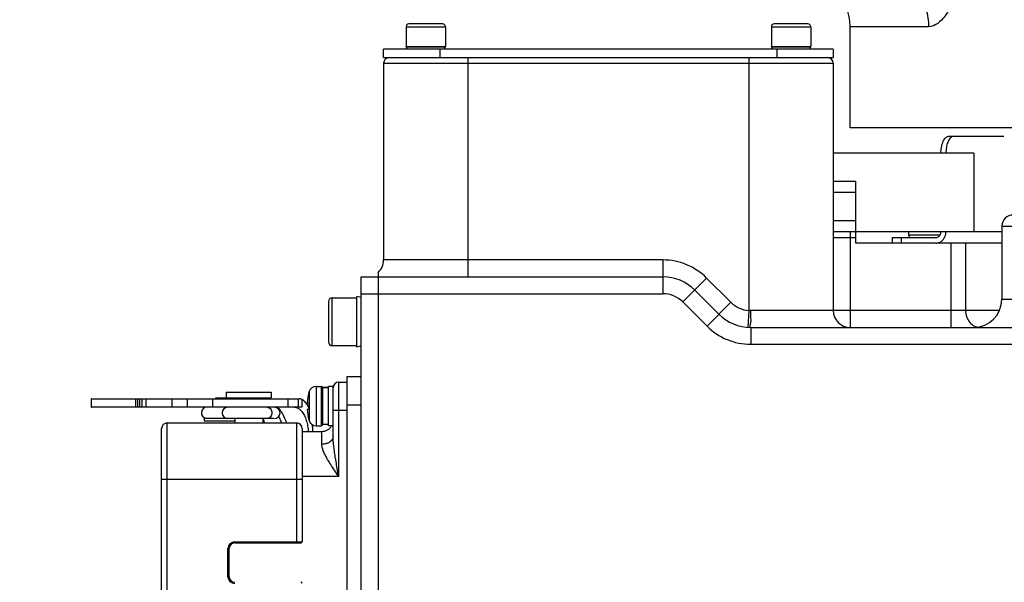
# Model space of a CAD drawing. Header units: millimetres. Extents: x 0 to 1189, y 0 to 841.
# Tile 61 of 88: x 513 to 548, y 460 to 480. Entities that reach past the tile are written whole.
import ezdxf

# ---------------------------------------------------------------- set-up
doc = ezdxf.new("R2010")
doc.units = ezdxf.units.MM
doc.header["$LTSCALE"] = 65.395
doc.layers.get('0').update_dxf_attribs({"linetype": 'CONTINUOUS'})
doc.layers.add('02___PRT_ALL_AXES', color=7, linetype='CONTINUOUS')
doc.styles.get("Standard").update_dxf_attribs({"font": 'txt', "width": 0.7})
doc.dimstyles.new('DIMSTYLE_5', dxfattribs={"dimtxt": 3.5, "dimasz": 3, "dimexe": 0.18, "dimexo": 0.0625, "dimgap": 0.09, "dimtad": 1, "dimlfac": 5, "dimdsep": 46, "dimtxsty": 'Standard', "dimblk": '_FILLED', "dimblk1": '_FILLED', "dimblk2": '_FILLED', "dimcen": 0.09, "dimclrt": 5, "dimadec": 0, "dimazin": 0, "dimtp": 0.01, "dimtm": 0.01, "dimtfac": 1, "dimtofl": 0, "dimtmove": 0, "dimatfit": 3, "dimldrblk": '_FILLED', "dimfxl": 1, "dimtolj": 1, "dimarcsym": 0})

# ---------------------------------------------------------------- blocks, each defined once
blk = doc.blocks.new('_FILLED')
at = {"color": 0, "linetype": 'ByBlock'}
blk.add_solid([(0, 0), (-1, 0.117), (-1, -0.117)], dxfattribs=at)
blk = doc.blocks.new('*D15')
at = {"color": 2, "linetype": 'Continuous'}
for p, q in [((813.541, 710.934), (386.998, 710.934)), ((388.998, 710.934), (388.998, 575.684)), ((388.998, 440.434), (388.998, 575.684)), ((553.498, 440.434), (386.998, 440.434))]:
    blk.add_line(p, q, dxfattribs=at)
at = {"color": 2, "linetype": 'Continuous', "xscale": 3, "yscale": 3, "zscale": 3}
for p, rotation in [((388.998, 710.934), 90), ((388.998, 440.434), 270)]:
    blk.add_blockref('_FILLED', p, dxfattribs=dict(at, rotation=rotation))
blk = doc.blocks.new('*D21')
at = {"color": 2, "linetype": 'Continuous'}
for p, q in [((619.322, 535.134), (428.528, 535.134)), ((430.528, 535.134), (430.528, 487.784)), ((430.528, 440.434), (430.528, 487.784)), ((553.498, 440.434), (428.528, 440.434))]:
    blk.add_line(p, q, dxfattribs=at)
at = {"color": 2, "linetype": 'Continuous', "xscale": 3, "yscale": 3, "zscale": 3}
for p, rotation in [((430.528, 535.134), 90), ((430.528, 440.434), 270)]:
    blk.add_blockref('_FILLED', p, dxfattribs=dict(at, rotation=rotation))

msp = doc.modelspace()

# ---------------------------------------------------------------- linework, layer by layer
at = {"color": 7, "linetype": 'Continuous'}
for p, q in [((526.8223, 480.1345), (526.8223, 479.4345)), ((528.1223, 480.2345), (526.9223, 480.2345)), ((528.2223, 480.1345), (528.2223, 479.4345)), ((539.8223, 480.1345), (539.8223, 479.4345)), ((541.1223, 480.2345), (539.9223, 480.2345)), ((541.2223, 480.1345), (541.2223, 479.4345)), ((526.8223, 479.4345), (528.2223, 479.4345)), ((539.8223, 479.4345), (541.2223, 479.4345)), ((526.0223, 479.0345), (526.0223, 479.3345)), ((542.0223, 479.3345), (526.0223, 479.3345)), ((526.0223, 479.0345), (542.0223, 479.0345)), ((528.0223, 479.3345), (528.0223, 479.0345)), ((540.0223, 479.0345), (540.0223, 479.3345)), ((542.0223, 479.3345), (542.0223, 479.0345)), ((526.0223, 478.8345), (526.0223, 471.8345)), ((542.0223, 478.8345), (542.0223, 470.0345)), ((622.4221, 476.5345), (542.6227, 476.5345)), ((546.1358, 476.2345), (548.0964, 476.2345)), ((547.0223, 475.6345), (542.0223, 475.6345)), ((547.0223, 475.6345), (547.0223, 472.8345)), ((542.0223, 474.6345), (542.8223, 474.6345)), ((542.8223, 472.4345), (542.8223, 474.6345)), ((542.8223, 474.2345), (542.0223, 474.2345)), ((542.0223, 473.2345), (542.8223, 473.2345)), ((547.0223, 472.8345), (542.0223, 472.8345)), ((544.7049, 472.8345), (544.7049, 472.7345)), ((544.7049, 472.7345), (545.8293, 472.7345)), ((548.0223, 472.4345), (542.8223, 472.4345)), ((544.1231, 472.6345), (544.1231, 472.4345)), ((544.1231, 472.6345), (545.6775, 472.6345)), ((525.8223, 471.3872), (525.8223, 441.4345)), ((525.2223, 441.4345), (525.2223, 471.2345)), ((525.2223, 471.2345), (535.9595, 471.2345)), ((537.0909, 470.7658), (537.9536, 469.9031)), ((524.0623, 470.3595), (524.0623, 468.9095)), ((524.1873, 470.4845), (525.0545, 470.4845)), ((539.085, 469.4345), (556.228, 469.4345)), ((525.0545, 468.7845), (524.1873, 468.7845)), ((524.4223, 467.4845), (524.7223, 467.4845)), ((524.7223, 444.9845), (524.7223, 467.6845)), ((524.7223, 467.6845), (525.2223, 467.6845)), ((523.3575, 467.1145), (523.3673, 467.1488)), ((523.3575, 467.1145), (523.3616, 467.1145)), ((523.6165, 467.3345), (523.8023, 467.3345)), ((523.8423, 467.2945), (523.8423, 465.9745)), ((524.0623, 467.2945), (523.8423, 467.2945)), ((524.0623, 467.2898), (523.8423, 467.2898)), ((524.2223, 467.3345), (524.0623, 467.3345)), ((524.0623, 465.9346), (524.0623, 467.3344)), ((524.2223, 465.5628), (524.2223, 467.3344)), ((515.6077, 466.8345), (515.6077, 466.6545)), ((515.6404, 466.8945), (523.0174, 466.8945)), ((517.1886, 466.8945), (517.1886, 466.5945)), ((518.481, 466.8945), (518.481, 466.5945)), ((519.0343, 466.8945), (519.0343, 466.5945)), ((523.3003, 466.7545), (523.3616, 466.7545)), ((523.1083, 466.5945), (515.6404, 466.5945)), ((522.9561, 466.5694), (522.9588, 466.5682)), ((523.3616, 466.5145), (523.3003, 466.5145)), ((518.3223, 466.0345), (522.9223, 466.0345)), ((522.1135, 466.1945), (520.4844, 466.1945)), ((523.3575, 466.1545), (523.3673, 466.1202)), ((523.3616, 466.1545), (523.3575, 466.1545)), ((518.1223, 446.8345), (518.1223, 465.8345)), ((523.1223, 465.8345), (523.1223, 461.8045)), ((523.1223, 465.7345), (523.8223, 465.7345)), ((523.4948, 465.8945), (523.4948, 465.7345)), ((523.6165, 465.9345), (523.8023, 465.9345)), ((524.0623, 465.9745), (523.8423, 465.9745)), ((524.1956, 465.9345), (524.0623, 465.9345)), ((520.5223, 460.5645), (520.5223, 461.5645)), ((520.7223, 461.7645), (523.0823, 461.7645))]:
    msp.add_line(p, q, dxfattribs=at)
at = {"color": 9, "linetype": 'Continuous'}
for p, q in [((526.8223, 480.1345), (528.2223, 480.1345)), ((539.8223, 480.1345), (541.2223, 480.1345)), ((545.415, 480.1345), (542.6223, 480.1345)), ((529.0223, 479.0345), (529.0223, 471.2345)), ((539.0223, 479.0345), (539.0223, 470.0364)), ((526.0223, 478.8345), (542.0223, 478.8345)), ((548.0223, 473.0345), (617.0223, 473.0345)), ((542.6223, 472.8345), (542.6223, 469.4345)), ((548.0223, 472.8345), (547.0223, 472.8345)), ((542.0223, 472.6345), (542.8223, 472.6345)), ((544.4414, 472.6345), (544.4414, 472.4345)), ((546.2118, 472.4345), (546.2118, 469.4345)), ((546.7314, 472.4345), (546.7314, 470.0345)), ((535.9595, 471.8345), (526.0223, 471.8345)), ((535.9595, 471.8345), (535.9595, 470.6345)), ((537.5152, 471.1901), (536.6666, 470.3416)), ((538.3779, 470.3274), (537.5152, 471.1901)), ((525.2223, 470.6345), (535.9595, 470.6345)), ((524.1873, 468.7845), (524.1873, 470.4845)), ((536.6666, 470.3416), (537.5294, 469.4788)), ((538.3779, 470.3274), (537.5294, 469.4788)), ((548.0223, 470.4345), (560.3244, 470.4345)), ((539.0223, 470.0364), (538.9846, 469.4376)), ((547.927, 470.0345), (539.0746, 470.0345)), ((539.085, 469.4345), (539.085, 468.8345)), ((539.085, 468.8345), (556.122, 468.8345)), ((524.4223, 464.1343), (524.4223, 467.4845)), ((523.3673, 467.1488), (523.3673, 467.0899)), ((523.3673, 467.0899), (523.3673, 466.1789)), ((523.6165, 467.3345), (523.6165, 465.9345)), ((523.8023, 467.3345), (523.8023, 465.9345)), ((517.2651, 466.8945), (517.2651, 466.5945)), ((517.3385, 466.8945), (517.3385, 466.5945)), ((517.4225, 466.5945), (517.4225, 466.8945)), ((517.5727, 466.5945), (517.5727, 466.8945)), ((519.9336, 466.8945), (519.9336, 466.5945)), ((522.6181, 466.8945), (522.6181, 466.5945)), ((522.9773, 466.8945), (522.9773, 466.5945)), ((523.1083, 466.8684), (523.1083, 466.5945)), ((524.2223, 466.4845), (524.7223, 466.4845)), ((524.7223, 466.6845), (525.2223, 466.6845)), ((518.3223, 446.6345), (518.3223, 466.0345)), ((522.9223, 466.0345), (522.9223, 461.7645)), ((523.3673, 466.1789), (523.3673, 466.1202)), ((523.8223, 465.2771), (523.8223, 465.7345)), ((518.1223, 464.0345), (523.1223, 464.0345)), ((524.4223, 464.1343), (523.1223, 464.1344)), ((520.4823, 460.5645), (520.4823, 461.5645)), ((520.4823, 461.5645), (520.5223, 461.5645)), ((520.7223, 461.8045), (520.7223, 461.7645)), ((520.7223, 461.8045), (523.1223, 461.8045)), ((520.4823, 460.5645), (520.5223, 460.5645))]:
    msp.add_line(p, q, dxfattribs=at)
msp.add_lwpolyline([(539.0746, 470.0345), (539.0489, 470.035), (539.0223, 470.0364)], dxfattribs=at)
at = {"color": 7, "linetype": 'Continuous'}
for centre, radius, start, end in [((540.6223, 480.1345), 2, 0, 90), ((526.9223, 480.1345), 0.1, 90, 180), ((528.1223, 480.1345), 0.1, 0, 90), ((539.9223, 480.1345), 0.1, 90, 180), ((541.1223, 480.1345), 0.1, 0, 90), ((526.2223, 478.8345), 0.2, 90, 180), ((541.8223, 478.8345), 0.2, 0, 90), ((548.4223, 473.0345), 0.4, 90, 180), ((525.4223, 471.8345), 0.6, 311.79412, 360), ((535.9595, 469.6345), 1.6, 45, 90), ((524.1873, 470.3595), 0.125, 90, 180), ((547.0223, 470.4345), 1, 270, 360), ((539.085, 471.0345), 1.6, 225, 270), ((542.6223, 470.0345), 0.6, 180, 270), ((524.1873, 468.9095), 0.125, 180, 270), ((524.4223, 467.2845), 0.2, 90, 180), ((525.0923, 466.6345), 1.796, 164.49864, 176.16891), ((523.6165, 467.0745), 0.26, 90, 163.39845), ((523.8023, 467.2945), 0.04, 0, 90), ((525.0923, 466.6345), 1.7348, 176.0336, 183.9664), ((519.7366, 466.3945), 0.2, 90, 260), ((520.4723, 466.3945), 0.2, 90, 270), ((522.1346, 466.3945), 0.2, 270, 90), ((525.0923, 466.6345), 1.796, 183.83109, 195.50136), ((518.3223, 465.8345), 0.2, 90, 180), ((522.9223, 465.8345), 0.2, 0, 90), ((523.6165, 466.1945), 0.26, 196.60155, 270), ((523.8023, 465.9745), 0.04, 270, 360), ((523.8223, 466.1345), 0.4, 270, 330), ((520.7223, 461.5645), 0.2, 90, 180), ((523.0823, 461.8045), 0.04, 270, 360), ((520.7223, 460.5645), 0.2, 180, 270), ((523.0823, 460.3245), 0.04, 0, 90)]:
    msp.add_arc(centre, radius, start, end, dxfattribs=at)
at = {"color": 9, "linetype": 'Continuous'}
for centre, radius, start, end in [((535.9595, 469.6345), 2.2, 45, 90), ((535.9595, 469.6345), 1, 45, 90), ((539.085, 471.0345), 1, 225, 266.4028), ((539.085, 471.0345), 2.2, 225, 270), ((520.7223, 461.5645), 0.24, 90, 180), ((520.7223, 460.5645), 0.24, 180, 270)]:
    msp.add_arc(centre, radius, start, end, dxfattribs=at)
for points, start_tangent, end_tangent in [([(543.555, 482.1345), (544.1298, 482.0366), (544.6483, 481.7525), (545.0598, 481.31), (545.324, 480.7525), (545.415, 480.1345)], (1, 0), (0, -1)), ([(546.5269, 481.781), (546.3691, 481.2409), (546.164, 480.7792), (545.9255, 480.4274), (545.6703, 480.2084), (545.415, 480.1345)], (-0.2243431, -0.9745102), (-1, 0.0001996)), ([(539.0746, 470.0345), (539.0754, 469.8049), (539.0776, 469.6102), (539.085, 469.4345)], (0, -1), (1, -0.0000002)), ([(546.7314, 470.0345), (546.7709, 469.8049), (546.8836, 469.6102), (547.0521, 469.4802)], (0, -1), (0.9028786, -0.4298957)), ([(547.0521, 469.4802), (547.1553, 469.4449)], (0.9028786, -0.4298957), (0.9771847, -0.2123915)), ([(521.8718, 466.5945), (521.9381, 466.5793), (521.9943, 466.5359), (522.0318, 466.471), (522.045, 466.3945)], (1, 0), (0, -1)), ([(522.045, 466.3945), (522.0318, 466.3179), (521.9943, 466.2531), (521.9381, 466.2097), (521.8718, 466.1945)], (0, -1), (-1, 0)), ([(522.25, 466.5774), (522.216, 466.5901), (522.1732, 466.5945)], (-0.8679155, 0.4967119), (-1, 0.0000616)), ([(522.25, 466.5774), (522.2145, 466.5756)], (-0.9989589, 0.0456203), (-0.9899558, -0.1413775)), ([(522.3841, 466.4314), (522.3173, 466.5203), (522.25, 466.5774)], (-0.5414069, 0.8407607), (-0.8678647, 0.4968005)), ([(522.5696, 466.0349), (522.526, 466.149), (522.4571, 466.3017), (522.387, 466.4268), (522.3841, 466.4314)], (-0.3373664, 0.9413734), (-0.5414069, 0.8407607)), ([(521.7329, 466.1961), (521.7623, 466.1006), (521.7746, 466.0351)], (0.3613828, -0.9324175), (0.1439357, -0.989587)), ([(522.4032, 466.0347), (522.373, 466.1006), (522.3002, 466.2518), (522.2907, 466.2706)], (-0.4119918, 0.9111875), (-0.4506258, 0.8927129)), ([(524.2223, 465.5628), (524.2027, 465.4745), (524.1459, 465.3949), (524.0574, 465.3317), (523.9459, 465.2911), (523.8223, 465.2771)], (0, -1), (-1, 0)), ([(524.4223, 464.1345), (524.3718, 464.4126), (524.3278, 464.6633), (524.2909, 464.8887), (524.2615, 465.0903), (524.2399, 465.2698), (524.2267, 465.4274), (524.2223, 465.5627)], (-0.1795392, 0.9837508), (0.0000115, 1)), ([(524.4224, 464.1343), (524.2708, 464.357), (524.1388, 464.5576), (524.0281, 464.7379), (523.9398, 464.8992), (523.8752, 465.0427), (523.8356, 465.1689), (523.8223, 465.2771)], (-0.5650875, 0.825031), (0.0002734, 1))]:
    msp.add_spline(points, degree=3, dxfattribs=dict(at, start_tangent=start_tangent, end_tangent=end_tangent))
at = {"color": 7, "linetype": 'Continuous'}
for points, start_tangent, end_tangent in [([(545.8541, 475.6345), (545.8584, 475.7387), (545.8711, 475.8397), (545.8918, 475.9345), (545.92, 476.0202), (545.9547, 476.0941), (545.9949, 476.1541), (546.0394, 476.1983), (546.0869, 476.2254), (546.1358, 476.2345)], (0, 1), (1, 0)), ([(546.3124, 476.2345), (546.2635, 476.2254), (546.216, 476.1983), (546.1715, 476.1541), (546.1313, 476.0941), (546.0966, 476.0202), (546.0684, 475.9345), (546.0477, 475.8397), (546.035, 475.7387), (546.0307, 475.6345)], (-1, 0), (0, -1)), ([(545.6775, 472.6345), (545.7168, 472.6395), (545.7541, 472.6543), (545.7876, 472.6781), (545.8156, 472.7098), (545.8366, 472.7477), (545.8497, 472.79), (545.8541, 472.8345)], (1, 0), (0, 1)), ([(545.9832, 472.6341), (545.9988, 472.6683), (546.0164, 472.7218), (546.0271, 472.7775), (546.0307, 472.8345)], (0.4550455, 0.8904682), (0, 1)), ([(545.6775, 472.4345), (545.7278, 472.4386), (545.777, 472.4507), (545.8242, 472.4706), (545.8684, 472.498), (545.9088, 472.5322), (545.9444, 472.5725), (545.9746, 472.6182), (545.9832, 472.6341)], (1, 0), (0.4550455, 0.8904682)), ([(515.6404, 466.8945), (515.619, 466.8814), (515.6109, 466.862), (515.6077, 466.8345)], (-1, 0), (0, -1)), ([(523.1083, 466.8684), (523.0571, 466.888), (523.0174, 466.8945)], (-0.9064439, 0.4223262), (-1, 0)), ([(523.3628, 466.5714), (523.3077, 466.6744), (523.2134, 466.7938), (523.1083, 466.8684)], (-0.4176914, 0.9085889), (-0.9064439, 0.4223262)), ([(515.6077, 466.6545), (515.6108, 466.6271), (515.619, 466.6077), (515.6404, 466.5945)], (0, -1), (1, 0)), ([(522.8448, 466.5945), (522.9561, 466.5694)], (1, 0), (0.9112311, -0.4118954)), ([(522.9588, 466.5682), (523.0618, 466.4954), (523.1566, 466.3763), (523.2357, 466.218), (523.2953, 466.0284), (523.3323, 465.817), (523.3399, 465.7347)], (0.9071688, -0.4207669), (0.0706843, -0.9974987)), ([(523.4948, 465.8945), (523.4934, 465.9708)], (0, 1), (-0.0381782, 0.9992709)), ([(524.1959, 465.9353), (524.197, 465.9347), (524.2169, 465.9605), (524.2223, 465.9948)], (0.7901125, -0.6129619), (0, 1))]:
    msp.add_spline(points, degree=3, dxfattribs=dict(at, start_tangent=start_tangent, end_tangent=end_tangent))
at = {"layer": '02___PRT_ALL_AXES', "color": 7, "linetype": 'Continuous'}
for p, q in [((542.6223, 476.5345), (542.6223, 480.1345)), ((526.8223, 479.4244), (526.843, 479.4345)), ((526.866, 479.3345), (526.8223, 479.4244)), ((526.8223, 479.4244), (528.2223, 479.4244)), ((528.1785, 479.3345), (528.2223, 479.4244)), ((528.2223, 479.4244), (528.2016, 479.4345)), ((539.8223, 479.4244), (539.843, 479.4345)), ((539.866, 479.3345), (539.8223, 479.4244)), ((539.8223, 479.4244), (541.2223, 479.4244)), ((541.1785, 479.3345), (541.2223, 479.4244)), ((541.2223, 479.4244), (541.2016, 479.4345)), ((548.0223, 473.0345), (548.0223, 470.4345)), ((544.7049, 472.7244), (544.7256, 472.7345)), ((544.7486, 472.6345), (544.7049, 472.7244)), ((544.7049, 472.7244), (545.8237, 472.7244)), ((525.0673, 470.5345), (525.0545, 470.4845)), ((525.0673, 468.7345), (525.0673, 470.5345)), ((525.2223, 470.4945), (525.0673, 470.5345)), ((525.0673, 468.7345), (525.0545, 468.7845)), ((525.2223, 468.7744), (525.0673, 468.7345)), ((520.4223, 467.1345), (520.4223, 466.9345)), ((520.4223, 467.1345), (522.0223, 467.1345)), ((522.0223, 467.1345), (522.0223, 466.9345)), ((520.0366, 466.9145), (520.0366, 466.8945)), ((520.7223, 466.9145), (520.0367, 466.9145)), ((520.4223, 466.9345), (522.0223, 466.9345)), ((520.7223, 466.9345), (520.7223, 466.8945)), ((521.7223, 466.9345), (521.7223, 466.8945)), ((519.6366, 466.1945), (519.6366, 466.0945)), ((520.4723, 466.1945), (519.6366, 466.1945)), ((520.7223, 466.0945), (519.6366, 466.0945)), ((520.7223, 466.1945), (520.7223, 466.0345)), ((521.7223, 466.1945), (521.7223, 466.0345))]:
    msp.add_line(p, q, dxfattribs=at)

# ---------------------------------------------------------------- dimensions: what is measured, and where the dimension line sits
at = {"color": 2, "linetype": 'Continuous'}
for base, p1, p2, angle, picture, middle in [((388.9982, 440.4345), (813.5406, 710.9345), (553.4976, 440.4345), 270, '*D15', (388.1232, 568.3345)), ((430.5279, 535.1345), (553.4976, 440.4345), (619.3223, 535.1345), 90, '*D21', (429.6529, 481.6595))]:
    dim = msp.add_linear_dim(base=base, p1=p1, p2=p2, angle=angle, dimstyle='DIMSTYLE_5', dxfattribs=at)
    dim.commit()
    dim.dimension.update_dxf_attribs({"geometry": picture, "text_midpoint": middle, "dimtype": 160})

doc.saveas('drawing.dxf')
